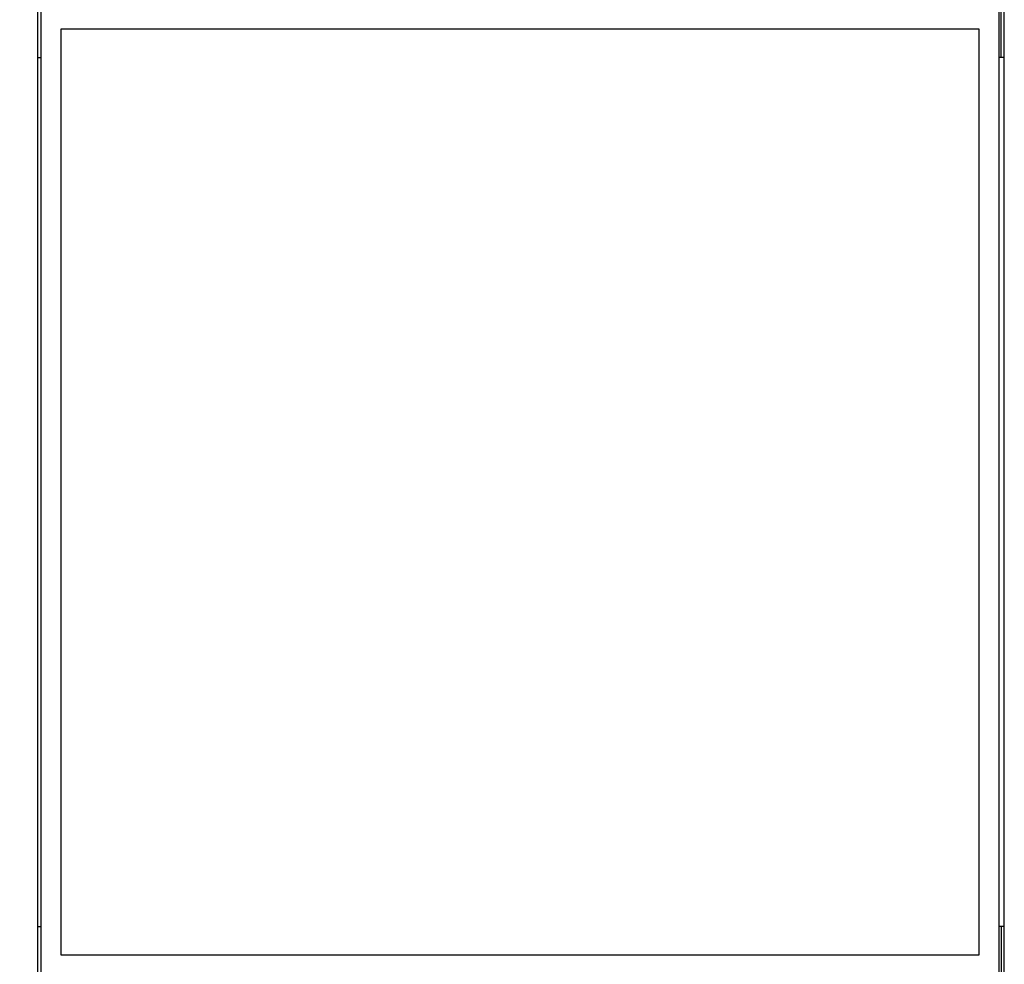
# Model space of a CAD drawing. Header units: millimetres. Extents: x 3 to 274, y 6 to 213.
# Tile 13 of 41: x 58 to 89, y 80 to 110. Entities that reach past the tile are written whole.
import ezdxf

# ---------------------------------------------------------------- set-up
doc = ezdxf.new("R2010")
doc.units = ezdxf.units.MM
doc.layers.add('DIMENSIONS', color=140, linetype='Continuous', lineweight=25)
doc.styles.add('SLDTEXTSTYLE0', font='TXT', dxfattribs={"width": 0.7})
doc.dimstyles.new('SLDDIMSTYLE0', dxfattribs={"dimtxt": 2.158008, "dimasz": 3.302, "dimexe": 0, "dimexo": 0.0625, "dimgap": 0.539502, "dimtad": 0, "dimtih": 1, "dimtoh": 1, "dimlfac": 1.5, "dimrnd": 1e-09, "dimzin": 12, "dimdsep": 46, "dimtxsty": 'SLDTEXTSTYLE0', "dimsah": 1, "dimcen": 0.09, "dimadec": 0, "dimazin": 3, "dimtfac": 1, "dimtofl": 0, "dimtmove": 0, "dimatfit": 3, "dimfxl": 1, "dimfrac": 2, "dimtolj": 1, "dimtzin": 12, "dimarcsym": 0})

# ---------------------------------------------------------------- blocks, each defined once
blk = doc.blocks.new('_D_1')
at = {"layer": 'DIMENSIONS', "transparency": 16777216}
for p, q in [((58.648, 125.22), (45.339, 125.22)), ((48.514, 125.22), (48.514, 99.945)), ((45.308, 96.032), (44.583, 96.032)), ((44.583, 96.032), (44.583, 92.602)), ((51.72, 96.032), (52.445, 96.032)), ((52.445, 96.032), (52.445, 92.602)), ((44.583, 92.602), (45.308, 92.602)), ((52.445, 92.602), (51.72, 92.602)), ((48.514, 64.408), (48.514, 92.119)), ((57.377, 64.408), (45.339, 64.408))]:
    blk.add_line(p, q, dxfattribs=at)
for points in [[(48.514, 125.22), (48.006, 121.918), (49.022, 121.918)], [(48.514, 64.408), (49.022, 67.71), (48.006, 67.71)]]:
    blk.add_solid(points, dxfattribs=at)
at = {"layer": 'DIMENSIONS', "transparency": 16777216, "char_height": 2.1167, "attachment_point": 1, "style": 'SLDTEXTSTYLE0'}
for s, insert in [('91.2', (45.308, 99.243)), ('3.59', (45.308, 95.33))]:
    blk.add_mtext(s, dxfattribs=dict(at, insert=insert))
blk = doc.blocks.new('_D_2')
at = {"layer": 'DIMENSIONS', "transparency": 16777216}
for p, q in [((62.242, 125.22), (33.339, 125.22)), ((36.514, 125.22), (36.514, 99.945)), ((33.308, 96.032), (32.583, 96.032)), ((32.583, 96.032), (32.583, 92.602)), ((39.72, 96.032), (40.445, 96.032)), ((40.445, 96.032), (40.445, 92.602)), ((32.583, 92.602), (33.308, 92.602)), ((40.445, 92.602), (39.72, 92.602)), ((36.514, 57.968), (36.514, 92.119)), ((57.511, 57.968), (33.339, 57.968))]:
    blk.add_line(p, q, dxfattribs=at)
for points in [[(36.514, 125.22), (36.006, 121.918), (37.022, 121.918)], [(36.514, 57.968), (37.022, 61.27), (36.006, 61.27)]]:
    blk.add_solid(points, dxfattribs=at)
at = {"layer": 'DIMENSIONS', "transparency": 16777216, "char_height": 2.1167, "attachment_point": 1, "style": 'SLDTEXTSTYLE0'}
for s, insert in [('100.9', (32.41, 99.243)), ('3.97', (33.308, 95.33))]:
    blk.add_mtext(s, dxfattribs=dict(at, insert=insert))

msp = doc.modelspace()

# ---------------------------------------------------------------- linework, layer by layer
for p, q in [((58.5139, 108.6179), (58.5139, 119.7845)), ((88.8473, 108.6179), (88.8473, 119.7845)), ((58.6139, 110.1512), (58.6139, 79.8179)), ((88.6806, 110.1512), (88.6806, 79.8179)), ((88.7473, 108.6179), (88.7473, 110.1012)), ((59.2473, 109.5179), (88.0473, 109.5179)), ((59.2473, 80.4512), (59.2473, 109.5179)), ((88.0473, 109.5179), (88.0473, 80.4512)), ((58.5139, 108.6179), (58.6139, 108.6179)), ((58.5139, 81.3512), (58.5139, 108.6179)), ((88.8473, 108.6179), (88.6806, 108.6179)), ((88.8473, 81.3512), (88.8473, 108.6179)), ((58.5139, 81.3512), (58.6139, 81.3512)), ((58.5139, 70.1845), (58.5139, 81.3512)), ((88.8473, 81.3512), (88.6806, 81.3512)), ((88.7473, 81.3512), (88.7473, 79.8679)), ((88.8473, 70.1845), (88.8473, 81.3512)), ((88.0473, 80.4512), (59.2473, 80.4512))]:
    msp.add_line(p, q)

# ---------------------------------------------------------------- dimensions: what is measured, and where the dimension line sits
at = {"layer": 'DIMENSIONS'}
for base, p1, p2, picture, middle in [((36.5139, 125.22), (58.7806, 57.9676), (63.5116, 125.22), '_D_2', (36.5139, 96.0317)), ((48.5139, 64.4076), (59.9181, 125.22), (58.6473, 64.4076), '_D_1', (48.5139, 96.0317))]:
    dim = msp.add_linear_dim(base=base, p1=p1, p2=p2, angle=90, dimstyle='SLDDIMSTYLE0', dxfattribs=at)
    dim.commit()
    dim.dimension.update_dxf_attribs({"geometry": picture, "text_midpoint": middle, "dimtype": 160})

doc.saveas('drawing.dxf')
